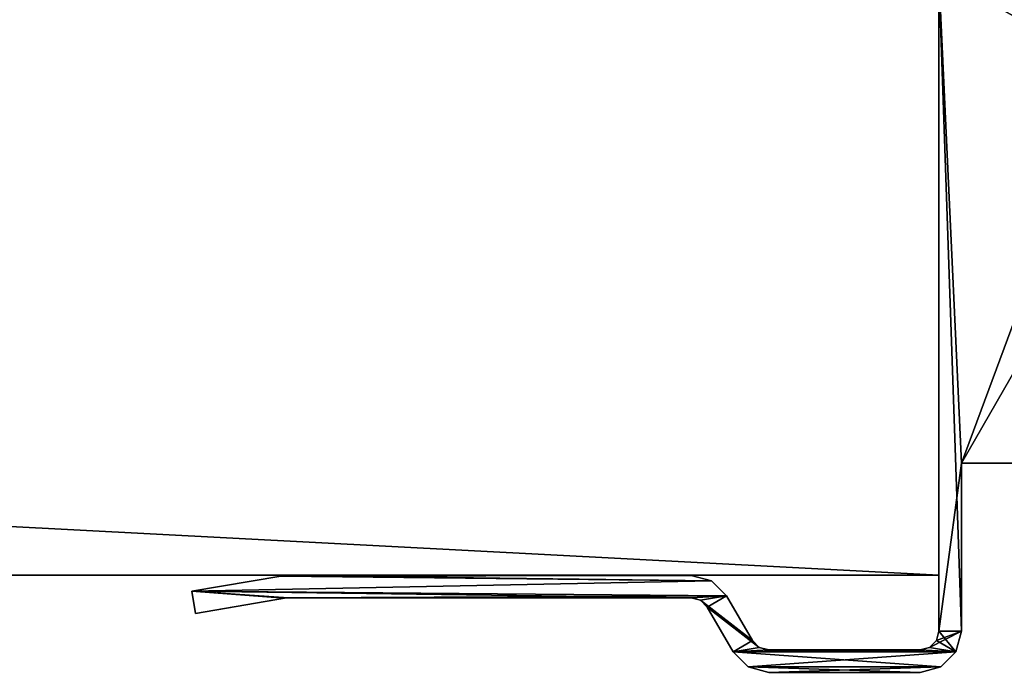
# Model space of a CAD drawing. Header units: millimetres. Extents: x -180 to 180, y -42 to 450.
# Tile 231 of 256: x 127 to 154, y -19 to -1. Entities that reach past the tile are written whole.
import ezdxf

# ---------------------------------------------------------------- set-up
doc = ezdxf.new("R2010")
doc.units = ezdxf.units.MM
doc.header["$LTSCALE"] = 65.185185
for name, color, linetype in [('10', 7, 'CONTINUOUS'), ('13', 7, 'CONTINUOUS'), ('5', 7, 'CONTINUOUS'), ('7', 7, 'CONTINUOUS'), ('870', 7, 'CONTINUOUS'), ('871', 7, 'CONTINUOUS'), ('899', 7, 'CONTINUOUS'), ('912', 7, 'CONTINUOUS'), ('913', 7, 'CONTINUOUS'), ('914', 7, 'CONTINUOUS'), ('915', 7, 'CONTINUOUS'), ('916', 7, 'CONTINUOUS'), ('917', 7, 'CONTINUOUS'), ('918', 7, 'CONTINUOUS'), ('919', 7, 'CONTINUOUS'), ('920', 7, 'CONTINUOUS'), ('921', 7, 'CONTINUOUS'), ('922', 7, 'CONTINUOUS'), ('923', 7, 'CONTINUOUS'), ('924', 7, 'CONTINUOUS'), ('925', 7, 'CONTINUOUS'), ('926', 7, 'CONTINUOUS'), ('927', 7, 'CONTINUOUS'), ('928', 7, 'CONTINUOUS'), ('929', 7, 'CONTINUOUS'), ('930', 7, 'CONTINUOUS')]:
    doc.layers.add(name, color=color, linetype=linetype)

msp = doc.modelspace()

# ---------------------------------------------------------------- linework, layer by layer
at = {"layer": '10', "linetype": 'Continuous'}
for points in [[(152, -16, -447), (152, 69, -432.591), (152, 68.867, -432.094), (152, -16, -447)], [(152, 69, -432.591), (152, -16, -447), (152, 69, -446), (152, 69, -432.591)], [(152, 69, -446), (152, -16, -447), (152, 68.866, -446.5), (152, 69, -446)], [(152, -16, -447), (152, 68.867, -432.094), (152, 68.505, -431.728), (152, -16, -447)], [(152, 68.866, -446.5), (152, -16, -447), (152, 68.5, -446.866), (152, 68.866, -446.5)], [(152, 68.009, -431.591), (152, -16, -447), (152, 68.505, -431.728), (152, 68.009, -431.591)], [(152, 68.5, -446.866), (152, -16, -447), (152, 68, -447), (152, 68.5, -446.866)], [(152, -16, -447), (152, 68.009, -431.591), (152, 0.991, -431.006), (152, -16, -447)], [(152, 0.495, -430.869), (152, -16, -447), (152, 0.991, -431.006), (152, 0.495, -430.869)], [(152, 0.133, -430.504), (152, -16, -447), (152, 0.495, -430.869), (152, 0.133, -430.504)], [(152, 0, -430.007), (152, -16, -447), (152, 0.133, -430.504), (152, 0, -430.007)], [(152, -16), (152, -16, -447), (152, 0), (152, -16)], [(152, 0), (152, -16, -447), (152, 0, -430.007), (152, 0)]]:
    msp.add_3dface(points, dxfattribs=at)
at = {"layer": '13', "linetype": 'Continuous'}
for points in [[(152, -16, -447), (-152, -16, -447), (152, 68, -447), (152, -16, -447)], [(-152, -16, -447), (-152, 68, -447), (152, 68, -447), (-152, -16, -447)]]:
    msp.add_3dface(points, dxfattribs=at)
at = {"layer": '5', "linetype": 'Continuous'}
for points in [[(152, -16), (30, -16, -2.8), (-152, -16, -447), (152, -16)], [(152, -16, -447), (152, -16), (-152, -16, -447), (152, -16, -447)], [(30, -16), (30, -16, -2.8), (152, -16), (30, -16)]]:
    msp.add_3dface(points, dxfattribs=at)
at = {"layer": '7', "linetype": 'Continuous'}
for points in [[(30, -16), (152, -16), (-152, 0), (30, -16)], [(-152, 0), (152, -16), (152, 0), (-152, 0)]]:
    msp.add_3dface(points, dxfattribs=at)
at = {"layer": '870', "linetype": 'Continuous'}
for points in [[(175.7, -13), (152.6, -13), (155.232, -13, -18.051), (175.7, -13)], [(152.6, -13, -447), (175.7, -13, -447), (160.796, -13, -443.422), (152.6, -13, -447)], [(152.6, -13), (152.6, -13, -447), (154.5, -13, -19.818), (152.6, -13)], [(154.5, -13, -19.818), (152.6, -13, -447), (154.5, -13, -339.821), (154.5, -13, -19.818)], [(154.5, -13, -339.821), (152.6, -13, -447), (154.5, -13, -348.818), (154.5, -13, -339.821)], [(154.5, -13, -348.818), (152.6, -13, -447), (154.5, -13, -352.326), (154.5, -13, -348.818)], [(154.5, -13, -352.326), (152.6, -13, -447), (156, -13, -352.326), (154.5, -13, -352.326)], [(156, -13, -352.326), (152.6, -13, -447), (159.047, -13, -443.422), (156, -13, -352.326)], [(152.6, -13, -447), (160.796, -13, -443.422), (159.047, -13, -443.422), (152.6, -13, -447)], [(152.6, -13), (154.5, -13, -19.818), (154.69, -13, -18.862), (152.6, -13)], [(155.232, -13, -18.051), (152.6, -13), (154.69, -13, -18.862), (155.232, -13, -18.051)]]:
    msp.add_3dface(points, dxfattribs=at)
at = {"layer": '871', "linetype": 'Continuous'}
for points in [[(152.6, -13), (175.7, -13), (175.7, 27.2), (152.6, -13)], [(152.6, -13), (175.7, 27.2), (159.903, 6.705), (152.6, -13)], [(152, 0.096), (152.6, -13), (159.903, 6.705), (152, 0.096)], [(152, -17.5), (152.6, -13), (152, 0.096), (152, -17.5)], [(152.6, -17.5), (152.6, -13), (152, -17.5), (152.6, -17.5)], [(134.385, -16.02), (132.001, -16.429), (145.915, -16.15), (134.385, -16.02)], [(134.486, -16.007), (134.385, -16.02), (145.366, -16.003), (134.486, -16.007)], [(145.366, -16.003), (134.385, -16.02), (145.915, -16.15), (145.366, -16.003)], [(134.587, -16.003), (134.486, -16.007), (145.366, -16.003), (134.587, -16.003)], [(145.915, -16.15), (132.001, -16.429), (146.318, -16.552), (145.915, -16.15)], [(134.534, -16.606), (134.578, -16.602), (132.001, -16.429), (134.534, -16.606)], [(132.001, -16.429), (134.578, -16.602), (146.318, -16.552), (132.001, -16.429)], [(132.103, -17.023), (134.534, -16.606), (132.001, -16.429), (132.103, -17.023)], [(134.578, -16.602), (145.366, -16.602), (146.318, -16.552), (134.578, -16.602)], [(145.366, -16.602), (145.616, -16.669), (146.318, -16.552), (145.366, -16.602)], [(145.616, -16.669), (145.799, -16.852), (146.318, -16.552), (145.616, -16.669)], [(146.318, -16.552), (145.799, -16.852), (147.01, -17.75), (146.318, -16.552)], [(134.487, -16.614), (134.534, -16.606), (132.103, -17.023), (134.487, -16.614)], [(145.799, -16.852), (146.491, -18.05), (147.01, -17.75), (145.799, -16.852)], [(152.452, -18.05), (152.6, -17.5), (151.751, -17.933), (152.452, -18.05)], [(151.751, -17.933), (152.6, -17.5), (151.933, -17.751), (151.751, -17.933)], [(151.933, -17.751), (152.6, -17.5), (152, -17.5), (151.933, -17.751)], [(147.01, -17.75), (146.491, -18.05), (147.193, -17.933), (147.01, -17.75)], [(147.193, -17.933), (146.491, -18.05), (147.443, -18), (147.193, -17.933)], [(146.491, -18.05), (152.452, -18.05), (151.5, -18), (146.491, -18.05)], [(147.443, -18), (146.491, -18.05), (151.5, -18), (147.443, -18)], [(146.893, -18.452), (152.452, -18.05), (146.491, -18.05), (146.893, -18.452)], [(152.05, -18.452), (152.452, -18.05), (146.893, -18.452), (152.05, -18.452)], [(151.5, -18), (152.452, -18.05), (151.751, -17.933), (151.5, -18)], [(147.443, -18.6), (152.05, -18.452), (146.893, -18.452), (147.443, -18.6)], [(151.5, -18.6), (152.05, -18.452), (147.443, -18.6), (151.5, -18.6)]]:
    msp.add_3dface(points, dxfattribs=at)
at = {"layer": '899', "linetype": 'Continuous'}
for points in [[(175.7, -13, -447), (152.6, 1.538, -447), (154.75, 3.695, -447), (175.7, -13, -447)], [(152.582, 1.404, -447), (175.7, -13, -447), (152.528, 1.281, -447), (152.582, 1.404, -447)], [(152.6, 1.538, -447), (175.7, -13, -447), (152.582, 1.404, -447), (152.6, 1.538, -447)], [(152.528, 1.281, -447), (175.7, -13, -447), (152.157, 0.662, -447), (152.528, 1.281, -447)], [(152.157, 0.662, -447), (175.7, -13, -447), (152.04, 0.39, -447), (152.157, 0.662, -447)], [(152.04, 0.39, -447), (175.7, -13, -447), (152, 0.096, -447), (152.04, 0.39, -447)], [(175.7, -13, -447), (152.6, -13, -447), (152, 0.096, -447), (175.7, -13, -447)], [(152, 0.096, -447), (152.6, -13, -447), (152.6, -17.5, -447), (152, 0.096, -447)], [(152, -17.5, -447), (152, 0.096, -447), (152.6, -17.5, -447), (152, -17.5, -447)], [(134.385, -16.02, -447), (145.915, -16.15, -447), (132.001, -16.429, -447), (134.385, -16.02, -447)], [(134.486, -16.007, -447), (145.915, -16.15, -447), (134.385, -16.02, -447), (134.486, -16.007, -447)], [(134.587, -16.003, -447), (145.915, -16.15, -447), (134.486, -16.007, -447), (134.587, -16.003, -447)], [(145.366, -16.003, -447), (145.915, -16.15, -447), (134.587, -16.003, -447), (145.366, -16.003, -447)], [(145.915, -16.15, -447), (146.318, -16.552, -447), (132.001, -16.429, -447), (145.915, -16.15, -447)], [(132.001, -16.429, -447), (146.318, -16.552, -447), (145.366, -16.602, -447), (132.001, -16.429, -447)], [(132.103, -17.023, -447), (132.001, -16.429, -447), (134.487, -16.614, -447), (132.103, -17.023, -447)], [(134.487, -16.614, -447), (132.001, -16.429, -447), (134.534, -16.606, -447), (134.487, -16.614, -447)], [(134.534, -16.606, -447), (132.001, -16.429, -447), (134.578, -16.602, -447), (134.534, -16.606, -447)], [(134.578, -16.602, -447), (132.001, -16.429, -447), (145.366, -16.602, -447), (134.578, -16.602, -447)], [(145.366, -16.602, -447), (146.318, -16.552, -447), (145.616, -16.669, -447), (145.366, -16.602, -447)], [(146.318, -16.552, -447), (147.01, -17.75, -447), (145.616, -16.669, -447), (146.318, -16.552, -447)], [(145.616, -16.669, -447), (147.01, -17.75, -447), (145.799, -16.852, -447), (145.616, -16.669, -447)], [(147.01, -17.75, -447), (147.193, -17.933, -447), (145.799, -16.852, -447), (147.01, -17.75, -447)], [(145.799, -16.852, -447), (147.193, -17.933, -447), (146.491, -18.05, -447), (145.799, -16.852, -447)], [(151.933, -17.751, -447), (152, -17.5, -447), (152.452, -18.05, -447), (151.933, -17.751, -447)], [(152.452, -18.05, -447), (152, -17.5, -447), (152.6, -17.5, -447), (152.452, -18.05, -447)], [(151.751, -17.933, -447), (151.933, -17.751, -447), (152.452, -18.05, -447), (151.751, -17.933, -447)], [(147.193, -17.933, -447), (147.443, -18, -447), (146.491, -18.05, -447), (147.193, -17.933, -447)], [(146.491, -18.05, -447), (147.443, -18, -447), (152.452, -18.05, -447), (146.491, -18.05, -447)], [(146.893, -18.452, -447), (146.491, -18.05, -447), (152.05, -18.452, -447), (146.893, -18.452, -447)], [(152.05, -18.452, -447), (146.491, -18.05, -447), (152.452, -18.05, -447), (152.05, -18.452, -447)], [(147.443, -18, -447), (151.5, -18, -447), (152.452, -18.05, -447), (147.443, -18, -447)], [(151.5, -18, -447), (151.751, -17.933, -447), (152.452, -18.05, -447), (151.5, -18, -447)], [(147.443, -18.6, -447), (146.893, -18.452, -447), (151.5, -18.6, -447), (147.443, -18.6, -447)], [(151.5, -18.6, -447), (146.893, -18.452, -447), (152.05, -18.452, -447), (151.5, -18.6, -447)]]:
    msp.add_3dface(points, dxfattribs=at)
at = {"layer": '912', "linetype": 'Continuous'}
for points in [[(152, -17.5), (152, 0.096), (152, 0.096, -447), (152, -17.5)], [(152, -17.5), (152, 0.096, -447), (152, -17.5, -447), (152, -17.5)]]:
    msp.add_3dface(points, dxfattribs=at)
at = {"layer": '913', "linetype": 'Continuous'}
for points in [[(151.933, -17.751), (152, -17.5), (151.933, -17.751, -447), (151.933, -17.751)], [(152, -17.5), (152, -17.5, -447), (151.933, -17.751, -447), (152, -17.5)], [(151.751, -17.933), (151.933, -17.751), (151.751, -17.933, -447), (151.751, -17.933)], [(151.933, -17.751), (151.933, -17.751, -447), (151.751, -17.933, -447), (151.933, -17.751)], [(151.5, -18), (151.751, -17.933), (151.5, -18, -447), (151.5, -18)], [(151.751, -17.933), (151.751, -17.933, -447), (151.5, -18, -447), (151.751, -17.933)]]:
    msp.add_3dface(points, dxfattribs=at)
at = {"layer": '914', "linetype": 'Continuous'}
for points in [[(147.443, -18), (151.5, -18), (151.5, -18, -447), (147.443, -18)], [(147.443, -18), (151.5, -18, -447), (147.443, -18, -447), (147.443, -18)]]:
    msp.add_3dface(points, dxfattribs=at)
at = {"layer": '915', "linetype": 'Continuous'}
for points in [[(147.01, -17.75), (147.193, -17.933), (147.01, -17.75, -447), (147.01, -17.75)], [(147.193, -17.933), (147.193, -17.933, -447), (147.01, -17.75, -447), (147.193, -17.933)], [(147.193, -17.933), (147.443, -18), (147.193, -17.933, -447), (147.193, -17.933)], [(147.443, -18), (147.443, -18, -447), (147.193, -17.933, -447), (147.443, -18)]]:
    msp.add_3dface(points, dxfattribs=at)
at = {"layer": '916', "linetype": 'Continuous'}
for points in [[(146.318, -16.552), (147.01, -17.75), (147.01, -17.75, -447), (146.318, -16.552)], [(146.318, -16.552), (147.01, -17.75, -447), (146.318, -16.552, -447), (146.318, -16.552)]]:
    msp.add_3dface(points, dxfattribs=at)
at = {"layer": '917', "linetype": 'Continuous'}
for points in [[(145.366, -16.003), (145.915, -16.15), (145.366, -16.003, -447), (145.366, -16.003)], [(145.915, -16.15), (145.915, -16.15, -447), (145.366, -16.003, -447), (145.915, -16.15)], [(145.915, -16.15), (146.318, -16.552), (145.915, -16.15, -447), (145.915, -16.15)], [(146.318, -16.552), (146.318, -16.552, -447), (145.915, -16.15, -447), (146.318, -16.552)]]:
    msp.add_3dface(points, dxfattribs=at)
at = {"layer": '918', "linetype": 'Continuous'}
for points in [[(134.587, -16.003), (145.366, -16.003), (145.366, -16.003, -447), (134.587, -16.003)], [(134.587, -16.003), (145.366, -16.003, -447), (134.587, -16.003, -447), (134.587, -16.003)]]:
    msp.add_3dface(points, dxfattribs=at)
at = {"layer": '919', "linetype": 'Continuous'}
for points in [[(134.385, -16.02), (134.486, -16.007), (134.385, -16.02, -447), (134.385, -16.02)], [(134.486, -16.007), (134.486, -16.007, -447), (134.385, -16.02, -447), (134.486, -16.007)], [(134.486, -16.007), (134.587, -16.003), (134.486, -16.007, -447), (134.486, -16.007)], [(134.587, -16.003), (134.587, -16.003, -447), (134.486, -16.007, -447), (134.587, -16.003)]]:
    msp.add_3dface(points, dxfattribs=at)
at = {"layer": '920', "linetype": 'Continuous'}
for points in [[(132.001, -16.429), (134.385, -16.02), (134.385, -16.02, -447), (132.001, -16.429)], [(132.001, -16.429), (134.385, -16.02, -447), (132.001, -16.429, -447), (132.001, -16.429)]]:
    msp.add_3dface(points, dxfattribs=at)
at = {"layer": '921', "linetype": 'Continuous'}
for points in [[(132.103, -17.023), (132.001, -16.429), (132.001, -16.429, -447), (132.103, -17.023)], [(132.103, -17.023), (132.001, -16.429, -447), (132.103, -17.023, -447), (132.103, -17.023)]]:
    msp.add_3dface(points, dxfattribs=at)
at = {"layer": '922', "linetype": 'Continuous'}
for points in [[(134.487, -16.614), (132.103, -17.023), (132.103, -17.023, -447), (134.487, -16.614)], [(134.487, -16.614), (132.103, -17.023, -447), (134.487, -16.614, -447), (134.487, -16.614)]]:
    msp.add_3dface(points, dxfattribs=at)
at = {"layer": '923', "linetype": 'Continuous'}
for points in [[(134.578, -16.602), (134.534, -16.606), (134.578, -16.602, -447), (134.578, -16.602)], [(134.534, -16.606), (134.534, -16.606, -447), (134.578, -16.602, -447), (134.534, -16.606)], [(134.534, -16.606), (134.487, -16.614), (134.534, -16.606, -447), (134.534, -16.606)], [(134.487, -16.614), (134.487, -16.614, -447), (134.534, -16.606, -447), (134.487, -16.614)]]:
    msp.add_3dface(points, dxfattribs=at)
at = {"layer": '924', "linetype": 'Continuous'}
for points in [[(145.366, -16.602), (134.578, -16.602), (134.578, -16.602, -447), (145.366, -16.602)], [(145.366, -16.602), (134.578, -16.602, -447), (145.366, -16.602, -447), (145.366, -16.602)]]:
    msp.add_3dface(points, dxfattribs=at)
at = {"layer": '925', "linetype": 'Continuous'}
for points in [[(145.616, -16.669), (145.366, -16.602), (145.616, -16.669, -447), (145.616, -16.669)], [(145.366, -16.602), (145.366, -16.602, -447), (145.616, -16.669, -447), (145.366, -16.602)], [(145.799, -16.852), (145.616, -16.669), (145.799, -16.852, -447), (145.799, -16.852)], [(145.616, -16.669), (145.616, -16.669, -447), (145.799, -16.852, -447), (145.616, -16.669)]]:
    msp.add_3dface(points, dxfattribs=at)
at = {"layer": '926', "linetype": 'Continuous'}
for points in [[(146.491, -18.05), (145.799, -16.852), (145.799, -16.852, -447), (146.491, -18.05)], [(146.491, -18.05), (145.799, -16.852, -447), (146.491, -18.05, -447), (146.491, -18.05)]]:
    msp.add_3dface(points, dxfattribs=at)
at = {"layer": '927', "linetype": 'Continuous'}
for points in [[(146.893, -18.452), (146.491, -18.05), (146.893, -18.452, -447), (146.893, -18.452)], [(146.491, -18.05), (146.491, -18.05, -447), (146.893, -18.452, -447), (146.491, -18.05)], [(147.443, -18.6), (146.893, -18.452), (147.443, -18.6, -447), (147.443, -18.6)], [(146.893, -18.452), (146.893, -18.452, -447), (147.443, -18.6, -447), (146.893, -18.452)]]:
    msp.add_3dface(points, dxfattribs=at)
at = {"layer": '928', "linetype": 'Continuous'}
for points in [[(151.5, -18.6), (147.443, -18.6), (147.443, -18.6, -447), (151.5, -18.6)], [(151.5, -18.6), (147.443, -18.6, -447), (151.5, -18.6, -447), (151.5, -18.6)]]:
    msp.add_3dface(points, dxfattribs=at)
at = {"layer": '929', "linetype": 'Continuous'}
for points in [[(152.6, -17.5), (152.452, -18.05), (152.6, -17.5, -447), (152.6, -17.5)], [(152.452, -18.05), (152.452, -18.05, -447), (152.6, -17.5, -447), (152.452, -18.05)], [(152.452, -18.05), (152.05, -18.452), (152.452, -18.05, -447), (152.452, -18.05)], [(152.05, -18.452), (152.05, -18.452, -447), (152.452, -18.05, -447), (152.05, -18.452)], [(152.05, -18.452), (151.5, -18.6), (152.05, -18.452, -447), (152.05, -18.452)], [(151.5, -18.6), (151.5, -18.6, -447), (152.05, -18.452, -447), (151.5, -18.6)]]:
    msp.add_3dface(points, dxfattribs=at)
at = {"layer": '930', "linetype": 'Continuous'}
for points in [[(152.6, -13, -447), (152.6, -13), (152.6, -17.5, -447), (152.6, -13, -447)], [(152.6, -13), (152.6, -17.5), (152.6, -17.5, -447), (152.6, -13)]]:
    msp.add_3dface(points, dxfattribs=at)

doc.saveas('drawing.dxf')
